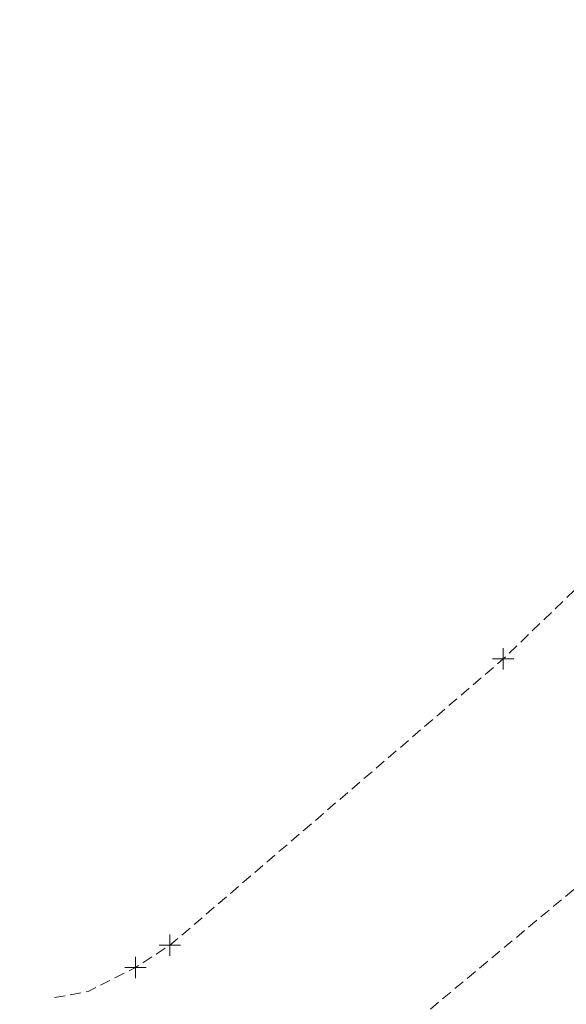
# Model space of a CAD drawing. Header units: feet. Extents: x 1620773 to 1693143, y 557267 to 607752.
# Tile 41 of 256: x 1620860 to 1620886, y 607372 to 607418. Entities that reach past the tile are written whole.
import ezdxf

# ---------------------------------------------------------------- set-up
doc = ezdxf.new("R2010")
doc.units = ezdxf.units.FT
doc.header["$MEASUREMENT"] = 0
doc.linetypes.add('DASHED', pattern=[0.75, 0.5, -0.25])
doc.layers.add('PV_X_Driveway', color=1, linetype='DASHED', lineweight=0)
doc.layers.add('SV_X_Shot_Marker (Construction)', color=40, linetype='Continuous', lineweight=0, transparency=0.5)

# ---------------------------------------------------------------- blocks, each defined once
blk = doc.blocks.new('SVPT_380')
at = {"layer": 'SV_X_Shot_Marker (Construction)', "transparency": 33554495}
for p, q in [((0, 0.025), (0, -0.025)), ((-0.025, 0), (0.025, 0))]:
    blk.add_line(p, q, dxfattribs=at)
blk.add_point((0, 0), dxfattribs=at)
blk = doc.blocks.new('SVPT_381')
at = {"layer": 'SV_X_Shot_Marker (Construction)', "transparency": 33554495}
for p, q in [((0, 0.025), (0, -0.025)), ((-0.025, 0), (0.025, 0))]:
    blk.add_line(p, q, dxfattribs=at)
blk.add_point((0, 0), dxfattribs=at)
blk = doc.blocks.new('SVPT_382')
at = {"layer": 'SV_X_Shot_Marker (Construction)', "transparency": 33554495}
for p, q in [((0, 0.025), (0, -0.025)), ((-0.025, 0), (0.025, 0))]:
    blk.add_line(p, q, dxfattribs=at)
blk.add_point((0, 0), dxfattribs=at)

msp = doc.modelspace()

# ---------------------------------------------------------------- linework, layer by layer
at = {"layer": 'PV_X_Driveway', "flags": 128}
for points in [[(1620862.065, 607372.201), (1620863.634, 607372.487), (1620865.854, 607373.61), (1620867.478, 607374.653), (1620883.102, 607388.071), (1620892.984, 607397.589), (1620897.014, 607402.592), (1620899.53, 607407.59), (1620900.643, 607410.997), (1620901.12, 607412.489), (1620900.763, 607414.817), (1620899.935, 607415.865), (1620897.376, 607418.186), (1620894.201, 607420.382), (1620881.045, 607424.843)], [(1620927.142, 607405.926), (1620922.868, 607405.028), (1620916.772, 607401.378), (1620906.549, 607393.449), (1620893.747, 607383.384), (1620878.98, 607371.074), (1620861.649, 607356.769), (1620860.43, 607355.903)]]:
    msp.add_lwpolyline(points, dxfattribs=at)

# ---------------------------------------------------------------- block references
at = {"layer": 'SV_X_Shot_Marker (Construction)', "transparency": 33554495, "xscale": 20, "yscale": 20, "zscale": 20}
for name, p in [('SVPT_382', (1620883.102, 607388.071)), ('SVPT_381', (1620867.478, 607374.653)), ('SVPT_380', (1620865.854, 607373.61))]:
    msp.add_blockref(name, p, dxfattribs=at)

doc.saveas('drawing.dxf')
